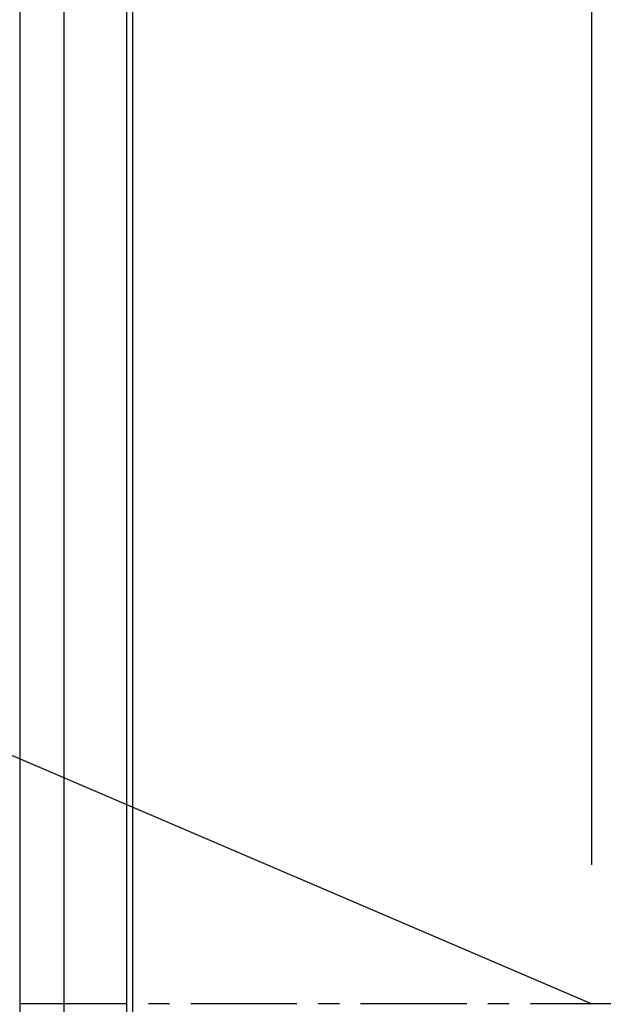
# Model space of a CAD drawing. Extents: x 465 to 776, y -135 to 0.
# Tile 19 of 47: x 535.81 to 541.04, y -77.54 to -68.7. Entities that reach past the tile are written whole.
import ezdxf

# ---------------------------------------------------------------- set-up
doc = ezdxf.new("R2010")
doc.units = 0
doc.header["$LTSCALE"] = 0.03
doc.header["$MEASUREMENT"] = 0
doc.linetypes.add('CENTER', pattern=[50.8, 31.75, -6.35, 6.35, -6.35])
doc.layers.get('0').update_dxf_attribs({"linetype": 'CONTINUOUS'})
for name, color, linetype in [('1', 7, 'CONTINUOUS'), ('2', 7, 'CONTINUOUS'), ('3', 7, 'CONTINUOUS'), ('5', 7, 'CONTINUOUS')]:
    doc.layers.add(name, color=color, linetype=linetype)

msp = doc.modelspace()

# ---------------------------------------------------------------- linework, layer by layer
msp.add_line((540.94256, -76.28822), (540.94256, -3.43243))
at = {"layer": '1', "linetype": 'CENTER'}
msp.add_line((593.15871, -77.53822), (489.66379, -77.53822), dxfattribs=at)
at = {"layer": '2'}
msp.add_line((487.41256, -54.59327), (540.94256, -77.53822), dxfattribs=at)
at = {"layer": '3', "color": 7, "linetype": 'Continuous'}
for p, q in [((536.20586, -69.87781), (536.20586, -47.53895)), ((536.76862, -69.87781), (536.76862, -47.53895)), ((535.80586, -47.93895), (535.80586, -69.97995)), ((536.20586, -107.53748), (536.20586, -69.87781)), ((536.76862, -107.53748), (536.76862, -69.87781)), ((535.80586, -69.97995), (535.80586, -107.13748))]:
    msp.add_line(p, q, dxfattribs=at)
at = {"layer": '5', "color": 7, "linetype": 'Continuous'}
msp.add_line((536.81862, -47.53822), (536.81862, -107.53822), dxfattribs=at)

doc.saveas('drawing.dxf')
